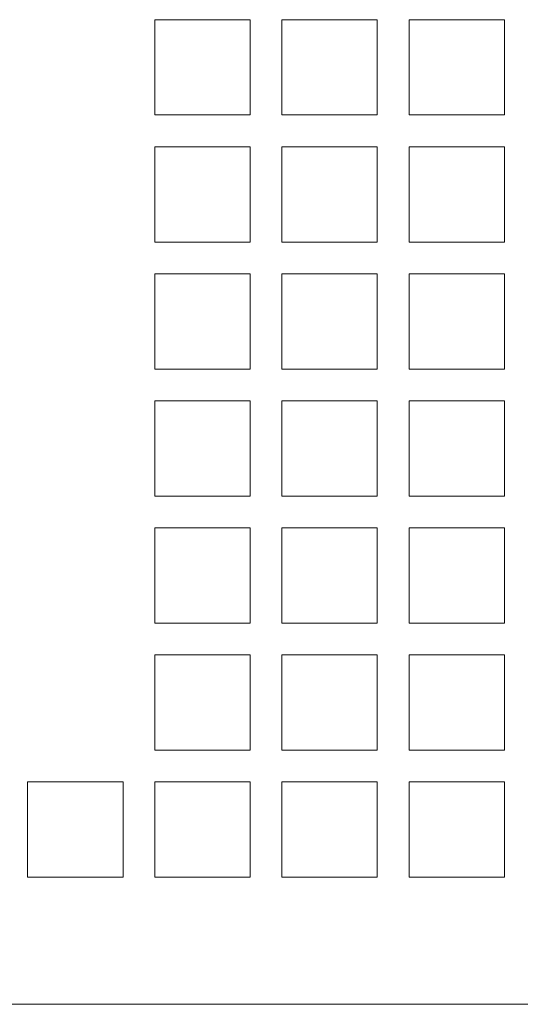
# Model space of a CAD drawing. Header units: inches. Extents: x 0 to 841, y 0 to 594.
# Tile 20 of 129: x 134 to 149, y 382 to 413. Entities that reach past the tile are written whole.
import ezdxf

# ---------------------------------------------------------------- set-up
doc = ezdxf.new("R2010")
doc.units = ezdxf.units.IN
doc.header["$LTSCALE"] = 46.255
doc.header["$MEASUREMENT"] = 0
doc.layers.get('0').update_dxf_attribs({"lineweight": 0})

msp = doc.modelspace()

# ---------------------------------------------------------------- linework, layer by layer
at = {"color": 7, "linetype": 'Continuous'}
for p, q in [((137.9762, 413.2624), (140.9762, 413.2624)), ((137.9762, 410.2624), (137.9762, 413.2624)), ((140.9762, 413.2624), (140.9762, 410.2624)), ((141.9762, 413.2624), (144.9762, 413.2624)), ((141.9762, 410.2624), (141.9762, 413.2624)), ((144.9762, 413.2624), (144.9762, 410.2624)), ((145.9762, 413.2624), (148.9762, 413.2624)), ((145.9762, 410.2624), (145.9762, 413.2624)), ((148.9762, 413.2624), (148.9762, 410.2624)), ((140.9762, 410.2624), (137.9762, 410.2624)), ((144.9762, 410.2624), (141.9762, 410.2624)), ((148.9762, 410.2624), (145.9762, 410.2624)), ((137.9762, 409.2624), (140.9762, 409.2624)), ((137.9762, 406.2624), (137.9762, 409.2624)), ((140.9762, 409.2624), (140.9762, 406.2624)), ((141.9762, 409.2624), (144.9762, 409.2624)), ((141.9762, 406.2624), (141.9762, 409.2624)), ((144.9762, 409.2624), (144.9762, 406.2624)), ((145.9762, 409.2624), (148.9762, 409.2624)), ((145.9762, 406.2624), (145.9762, 409.2624)), ((148.9762, 409.2624), (148.9762, 406.2624)), ((140.9762, 406.2624), (137.9762, 406.2624)), ((144.9762, 406.2624), (141.9762, 406.2624)), ((148.9762, 406.2624), (145.9762, 406.2624)), ((137.9762, 405.2624), (140.9762, 405.2624)), ((137.9762, 402.2624), (137.9762, 405.2624)), ((140.9762, 405.2624), (140.9762, 402.2624)), ((141.9762, 405.2624), (144.9762, 405.2624)), ((141.9762, 402.2624), (141.9762, 405.2624)), ((144.9762, 405.2624), (144.9762, 402.2624)), ((145.9762, 405.2624), (148.9762, 405.2624)), ((145.9762, 402.2624), (145.9762, 405.2624)), ((148.9762, 405.2624), (148.9762, 402.2624)), ((140.9762, 402.2624), (137.9762, 402.2624)), ((144.9762, 402.2624), (141.9762, 402.2624)), ((148.9762, 402.2624), (145.9762, 402.2624)), ((137.9762, 401.2624), (140.9762, 401.2624)), ((137.9762, 398.2624), (137.9762, 401.2624)), ((140.9762, 401.2624), (140.9762, 398.2624)), ((141.9762, 401.2624), (144.9762, 401.2624)), ((141.9762, 398.2624), (141.9762, 401.2624)), ((144.9762, 401.2624), (144.9762, 398.2624)), ((145.9762, 401.2624), (148.9762, 401.2624)), ((145.9762, 398.2624), (145.9762, 401.2624)), ((148.9762, 401.2624), (148.9762, 398.2624)), ((140.9762, 398.2624), (137.9762, 398.2624)), ((144.9762, 398.2624), (141.9762, 398.2624)), ((148.9762, 398.2624), (145.9762, 398.2624)), ((137.9762, 397.2624), (140.9762, 397.2624)), ((137.9762, 394.2624), (137.9762, 397.2624)), ((140.9762, 397.2624), (140.9762, 394.2624)), ((141.9762, 397.2624), (144.9762, 397.2624)), ((141.9762, 394.2624), (141.9762, 397.2624)), ((144.9762, 397.2624), (144.9762, 394.2624)), ((145.9762, 397.2624), (148.9762, 397.2624)), ((145.9762, 394.2624), (145.9762, 397.2624)), ((148.9762, 397.2624), (148.9762, 394.2624)), ((140.9762, 394.2624), (137.9762, 394.2624)), ((144.9762, 394.2624), (141.9762, 394.2624)), ((148.9762, 394.2624), (145.9762, 394.2624)), ((137.9762, 393.2624), (140.9762, 393.2624)), ((137.9762, 390.2624), (137.9762, 393.2624)), ((140.9762, 393.2624), (140.9762, 390.2624)), ((141.9762, 393.2624), (144.9762, 393.2624)), ((141.9762, 390.2624), (141.9762, 393.2624)), ((144.9762, 393.2624), (144.9762, 390.2624)), ((145.9762, 393.2624), (148.9762, 393.2624)), ((145.9762, 390.2624), (145.9762, 393.2624)), ((148.9762, 393.2624), (148.9762, 390.2624)), ((140.9762, 390.2624), (137.9762, 390.2624)), ((144.9762, 390.2624), (141.9762, 390.2624)), ((148.9762, 390.2624), (145.9762, 390.2624)), ((133.9762, 389.2624), (136.9762, 389.2624)), ((133.9762, 386.2624), (133.9762, 389.2624)), ((136.9762, 389.2624), (136.9762, 386.2624)), ((137.9762, 389.2624), (140.9762, 389.2624)), ((137.9762, 386.2624), (137.9762, 389.2624)), ((140.9762, 389.2624), (140.9762, 386.2624)), ((141.9762, 389.2624), (144.9762, 389.2624)), ((141.9762, 386.2624), (141.9762, 389.2624)), ((144.9762, 389.2624), (144.9762, 386.2624)), ((145.9762, 389.2624), (148.9762, 389.2624)), ((145.9762, 386.2624), (145.9762, 389.2624)), ((148.9762, 389.2624), (148.9762, 386.2624)), ((136.9762, 386.2624), (133.9762, 386.2624)), ((140.9762, 386.2624), (137.9762, 386.2624)), ((144.9762, 386.2624), (141.9762, 386.2624)), ((148.9762, 386.2624), (145.9762, 386.2624)), ((105.1762, 382.2624), (219.4762, 382.2624))]:
    msp.add_line(p, q, dxfattribs=at)

doc.saveas('drawing.dxf')
